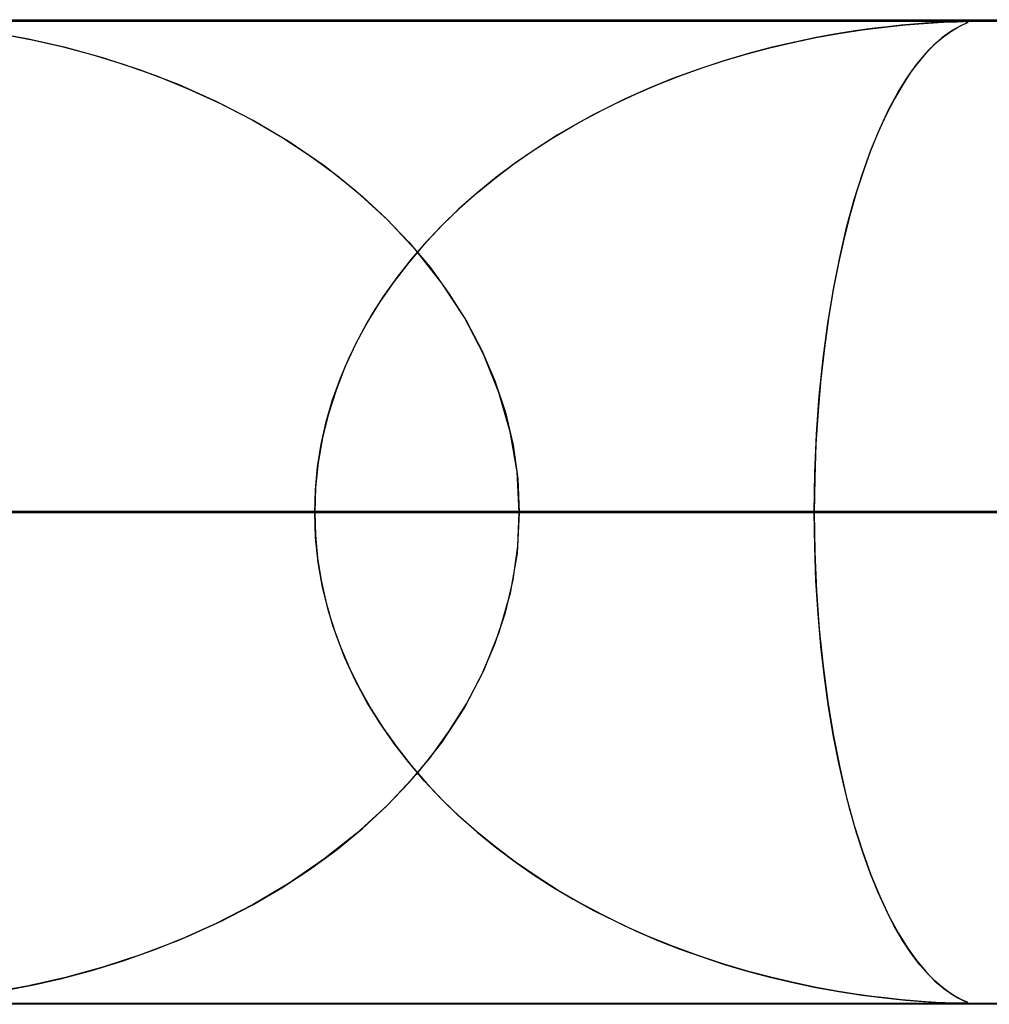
# Model space of a CAD drawing. Header units: millimetres. Extents: x -550 to 550, y -599 to 599.
# Tile 40 of 47: x 187 to 197, y 589 to 599. Entities that reach past the tile are written whole.
import ezdxf

# ---------------------------------------------------------------- set-up
doc = ezdxf.new("R2010")
doc.units = ezdxf.units.MM
doc.layers.add('HIDDEN', color=7, linetype='Continuous')
doc.layers.add('THICK', color=7, linetype='Continuous')

msp = doc.modelspace()

# ---------------------------------------------------------------- linework, layer by layer
at = {"layer": 'HIDDEN'}
for p, q in [((229.578, 598.99), (0, 598.99)), ((451, 598.99), (0, 598.99)), ((229.578, 598.99), (0, 598.99)), ((220.245, 598.98), (0, 598.98)), ((196.115, 598.91), (195.94, 598.886)), ((196.01, 598.896), (196.239, 598.925)), ((196.273, 598.929), (196.115, 598.91)), ((196.239, 598.925), (196.451, 598.947)), ((196.413, 598.944), (196.273, 598.929)), ((196.537, 598.955), (196.413, 598.944)), ((196.451, 598.947), (196.635, 598.962)), ((196.655, 598.964), (196.537, 598.955)), ((196.635, 598.962), (196.785, 598.971)), ((196.764, 598.97), (196.655, 598.964)), ((196.857, 598.975), (196.764, 598.97)), ((196.785, 598.971), (196.898, 598.977)), ((196.933, 598.978), (196.857, 598.975)), ((196.898, 598.977), (196.978, 598.979)), ((196.923, 598.887), (196.992, 598.927)), ((196.99, 598.98), (196.933, 598.978)), ((196.981, 598.921), (196.935, 598.895)), ((196.978, 598.979), (197.032, 598.98)), ((197.02, 598.941), (196.981, 598.921)), ((197.032, 598.98), (196.99, 598.98)), ((196.992, 598.927), (197.045, 598.953)), ((197.051, 598.955), (197.02, 598.941)), ((197.032, 598.98), (197.034, 598.98)), ((197.062, 598.979), (197.032, 598.98)), ((197.034, 598.98), (197.036, 598.98)), ((197.036, 598.98), (197.037, 598.98)), ((197.037, 598.98), (197.039, 598.98)), ((197.039, 598.98), (197.04, 598.98)), ((197.04, 598.98), (197.042, 598.98)), ((197.045, 598.953), (197.075, 598.967)), ((197.073, 598.966), (197.051, 598.955)), ((197.08, 598.978), (197.062, 598.979)), ((197.066, 598.979), (197.082, 598.977)), ((197.084, 598.973), (197.073, 598.966)), ((197.075, 598.967), (197.085, 598.974)), ((197.085, 598.974), (197.08, 598.978)), ((197.082, 598.977), (197.084, 598.973)), ((187.534, 598.803), (187.17, 598.869)), ((187.325, 598.843), (187.589, 598.792)), ((187.909, 598.718), (187.534, 598.803)), ((195.308, 598.769), (195.542, 598.818)), ((195.544, 598.818), (195.326, 598.773)), ((195.542, 598.818), (195.776, 598.86)), ((195.749, 598.856), (195.544, 598.818)), ((195.94, 598.886), (195.749, 598.856)), ((195.776, 598.86), (196.01, 598.896)), ((196.752, 598.754), (196.841, 598.829)), ((196.823, 598.815), (196.755, 598.756)), ((196.883, 598.861), (196.823, 598.815)), ((196.841, 598.829), (196.923, 598.887)), ((196.935, 598.895), (196.883, 598.861)), ((187.589, 598.792), (187.874, 598.727)), ((187.874, 598.727), (188.178, 598.646)), ((188.29, 598.613), (187.909, 598.718)), ((194.842, 598.652), (195.074, 598.714)), ((195.096, 598.719), (194.855, 598.656)), ((195.074, 598.714), (195.308, 598.769)), ((195.326, 598.773), (195.096, 598.719)), ((196.661, 598.661), (196.752, 598.754)), ((196.755, 598.756), (196.68, 598.682)), ((188.178, 598.646), (188.497, 598.549)), ((188.674, 598.488), (188.29, 598.613)), ((194.855, 598.656), (194.606, 598.582)), ((194.612, 598.584), (194.842, 598.652)), ((196.567, 598.549), (196.661, 598.661)), ((196.68, 598.682), (196.6, 598.59)), ((188.497, 598.549), (188.829, 598.431)), ((194.157, 598.428), (194.383, 598.509)), ((194.606, 598.582), (194.349, 598.497)), ((194.383, 598.509), (194.612, 598.584)), ((196.473, 598.417), (196.567, 598.549)), ((196.6, 598.59), (196.515, 598.479)), ((189.059, 598.341), (188.674, 598.488)), ((188.829, 598.431), (189.166, 598.295)), ((194.094, 598.404), (193.845, 598.303)), ((193.933, 598.34), (194.157, 598.428)), ((194.349, 598.497), (194.094, 598.404)), ((196.378, 598.264), (196.473, 598.417)), ((196.515, 598.479), (196.427, 598.346)), ((189.442, 598.17), (189.059, 598.341)), ((193.845, 598.303), (193.601, 598.194)), ((193.712, 598.245), (193.933, 598.34)), ((196.427, 598.346), (196.34, 598.197)), ((189.166, 598.295), (189.494, 598.145)), ((193.495, 598.143), (193.712, 598.245)), ((196.283, 598.089), (196.378, 598.264)), ((189.819, 597.975), (189.442, 598.17)), ((189.494, 598.145), (189.808, 597.982)), ((193.281, 598.035), (193.495, 598.143)), ((193.601, 598.194), (193.365, 598.078)), ((196.34, 598.197), (196.256, 598.034)), ((193.072, 597.92), (193.281, 598.035)), ((193.365, 598.078), (193.134, 597.955)), ((196.256, 598.034), (196.175, 597.857)), ((196.191, 597.892), (196.283, 598.089)), ((189.808, 597.982), (190.11, 597.805)), ((190.186, 597.757), (189.819, 597.975)), ((192.866, 597.798), (193.072, 597.92)), ((193.134, 597.955), (192.911, 597.825)), ((190.11, 597.805), (190.398, 597.616)), ((192.911, 597.825), (192.695, 597.688)), ((196.175, 597.857), (196.098, 597.667)), ((196.1, 597.674), (196.191, 597.892)), ((190.538, 597.516), (190.186, 597.757)), ((192.665, 597.669), (192.866, 597.798)), ((190.398, 597.616), (190.672, 597.415)), ((192.47, 597.533), (192.665, 597.669)), ((192.695, 597.688), (192.487, 597.544)), ((196.014, 597.433), (196.1, 597.674)), ((196.098, 597.667), (196.024, 597.464)), ((190.873, 597.251), (190.538, 597.516)), ((192.28, 597.389), (192.47, 597.533)), ((192.487, 597.544), (192.286, 597.394)), ((190.672, 597.415), (190.93, 597.202)), ((195.931, 597.171), (196.014, 597.433)), ((196.024, 597.464), (195.955, 597.249)), ((192.286, 597.394), (192.093, 597.237)), ((192.096, 597.239), (192.28, 597.389)), ((191.186, 596.964), (190.873, 597.251)), ((190.93, 597.202), (191.174, 596.977)), ((192.093, 597.237), (191.908, 597.073)), ((191.918, 597.082), (192.096, 597.239)), ((195.955, 597.249), (195.889, 597.022)), ((195.854, 596.888), (195.931, 597.171)), ((191.908, 597.073), (191.731, 596.901)), ((191.747, 596.917), (191.918, 597.082)), ((195.889, 597.022), (195.828, 596.781)), ((191.174, 596.977), (191.402, 596.739)), ((191.475, 596.655), (191.186, 596.964)), ((191.731, 596.901), (191.561, 596.721)), ((191.584, 596.745), (191.747, 596.917)), ((195.783, 596.584), (195.854, 596.888)), ((191.561, 596.721), (191.401, 596.532)), ((191.402, 596.739), (191.614, 596.486)), ((191.428, 596.566), (191.584, 596.745)), ((195.828, 596.781), (195.771, 596.525)), ((191.736, 596.323), (191.475, 596.655)), ((191.401, 596.532), (191.249, 596.335)), ((191.282, 596.38), (191.428, 596.566)), ((195.771, 596.525), (195.718, 596.253)), ((195.719, 596.259), (195.783, 596.584)), ((191.614, 596.486), (191.81, 596.218)), ((191.249, 596.335), (191.107, 596.13)), ((191.145, 596.187), (191.282, 596.38)), ((191.966, 595.971), (191.736, 596.323)), ((191.81, 596.218), (191.988, 595.935)), ((195.662, 595.916), (195.719, 596.259)), ((195.718, 596.253), (195.67, 595.966)), ((191.107, 596.13), (190.976, 595.917)), ((191.019, 595.989), (191.145, 596.187)), ((190.976, 595.917), (190.857, 595.696)), ((190.903, 595.784), (191.019, 595.989)), ((192.162, 595.6), (191.966, 595.971)), ((191.988, 595.935), (192.144, 595.638)), ((195.614, 595.554), (195.662, 595.916)), ((195.67, 595.966), (195.628, 595.665)), ((190.799, 595.573), (190.903, 595.784)), ((190.857, 595.696), (190.752, 595.468)), ((192.144, 595.638), (192.276, 595.328)), ((192.318, 595.211), (192.162, 595.6)), ((195.628, 595.665), (195.592, 595.35)), ((190.707, 595.357), (190.799, 595.573)), ((195.576, 595.175), (195.614, 595.554)), ((190.752, 595.468), (190.661, 595.234)), ((190.627, 595.136), (190.707, 595.357)), ((192.276, 595.328), (192.383, 595.006)), ((195.592, 595.35), (195.563, 595.023)), ((190.661, 595.234), (190.584, 594.994)), ((192.432, 594.811), (192.318, 595.211)), ((190.562, 594.91), (190.627, 595.136)), ((195.547, 594.787), (195.576, 595.175)), ((192.383, 595.006), (192.461, 594.673)), ((195.563, 595.023), (195.542, 594.684)), ((190.51, 594.683), (190.562, 594.91)), ((190.584, 594.994), (190.524, 594.749)), ((192.502, 594.403), (192.432, 594.811)), ((190.524, 594.749), (190.48, 594.499)), ((195.53, 594.391), (195.547, 594.787)), ((190.474, 594.453), (190.51, 594.683)), ((192.461, 594.673), (192.509, 594.333)), ((195.542, 594.684), (195.529, 594.339)), ((190.48, 594.499), (190.453, 594.245)), ((190.451, 594.222), (190.474, 594.453)), ((192.525, 593.99), (192.502, 594.403)), ((192.509, 594.333), (192.525, 593.99)), ((195.525, 593.99), (195.53, 594.391)), ((195.529, 594.339), (195.525, 593.99)), ((190.453, 594.245), (190.444, 593.99)), ((190.444, 593.99), (190.451, 594.222)), ((195.525, 593.99), (0, 593.99)), ((0, 593.99), (190.444, 593.99)), ((0, 593.99), (195.525, 593.99)), ((190.444, 593.99), (0, 593.99)), ((207.132, 593.99), (0, 593.99)), ((0, 593.99), (202.051, 593.99)), ((0, 593.99), (207.132, 593.99)), ((202.051, 593.99), (0, 593.99)), ((218.739, 593.99), (0, 593.99)), ((0, 593.99), (213.658, 593.99)), ((0, 593.99), (218.739, 593.99)), ((213.658, 593.99), (0, 593.99)), ((106.187, 593.99), (200.148, 593.99)), ((200.148, 593.99), (106.187, 593.99)), ((210.131, 593.99), (111.269, 593.99)), ((111.269, 593.99), (210.131, 593.99)), ((117.797, 593.99), (222.954, 593.99)), ((222.954, 593.99), (117.797, 593.99)), ((232.936, 593.99), (122.878, 593.99)), ((122.878, 593.99), (232.936, 593.99)), ((129.405, 593.99), (245.759, 593.99)), ((245.759, 593.99), (129.405, 593.99)), ((255.741, 593.99), (134.487, 593.99)), ((134.487, 593.99), (255.741, 593.99)), ((141.014, 593.99), (268.563, 593.99)), ((268.563, 593.99), (141.014, 593.99)), ((278.545, 593.99), (146.095, 593.99)), ((146.095, 593.99), (278.545, 593.99)), ((152.622, 593.99), (291.367, 593.99)), ((291.367, 593.99), (152.622, 593.99)), ((301.349, 593.99), (157.703, 593.99)), ((157.703, 593.99), (301.349, 593.99)), ((164.229, 593.99), (314.17, 593.99)), ((314.17, 593.99), (164.229, 593.99)), ((324.151, 593.99), (169.31, 593.99)), ((169.31, 593.99), (324.151, 593.99)), ((175.837, 593.99), (336.973, 593.99)), ((336.973, 593.99), (175.837, 593.99)), ((346.954, 593.99), (180.918, 593.99)), ((180.918, 593.99), (346.954, 593.99)), ((190.444, 593.99), (183.918, 593.99)), ((183.918, 593.99), (190.444, 593.99)), ((200.148, 593.99), (187.323, 593.99)), ((187.323, 593.99), (200.148, 593.99)), ((187.444, 593.99), (359.775, 593.99)), ((359.775, 593.99), (187.444, 593.99)), ((190.444, 593.99), (190.451, 593.758)), ((190.453, 593.735), (190.444, 593.99)), ((192.525, 593.99), (192.502, 593.577)), ((192.509, 593.647), (192.525, 593.99)), ((369.756, 593.99), (192.525, 593.99)), ((192.525, 593.99), (369.756, 593.99)), ((192.525, 593.99), (199.051, 593.99)), ((199.051, 593.99), (192.525, 593.99)), ((195.529, 593.641), (195.525, 593.99)), ((195.525, 593.99), (195.53, 593.589)), ((202.051, 593.99), (195.525, 593.99)), ((195.525, 593.99), (202.051, 593.99)), ((190.451, 593.758), (190.474, 593.527)), ((190.48, 593.481), (190.453, 593.735)), ((192.461, 593.307), (192.509, 593.647)), ((195.542, 593.297), (195.529, 593.641)), ((190.474, 593.527), (190.51, 593.297)), ((192.502, 593.577), (192.432, 593.169)), ((195.53, 593.589), (195.547, 593.193)), ((190.524, 593.231), (190.48, 593.481)), ((190.51, 593.297), (190.562, 593.07)), ((192.383, 592.974), (192.461, 593.307)), ((195.563, 592.958), (195.542, 593.297)), ((190.584, 592.986), (190.524, 593.231)), ((192.432, 593.169), (192.318, 592.769)), ((195.547, 593.193), (195.576, 592.805)), ((190.562, 593.07), (190.627, 592.844)), ((190.661, 592.746), (190.584, 592.986)), ((192.276, 592.652), (192.383, 592.974)), ((195.592, 592.631), (195.563, 592.958)), ((190.627, 592.844), (190.707, 592.623)), ((195.576, 592.805), (195.614, 592.426)), ((190.752, 592.512), (190.661, 592.746)), ((192.318, 592.769), (192.162, 592.38)), ((190.707, 592.623), (190.799, 592.407)), ((192.144, 592.342), (192.276, 592.652)), ((195.628, 592.316), (195.592, 592.631)), ((190.857, 592.284), (190.752, 592.512)), ((190.799, 592.407), (190.903, 592.196)), ((195.614, 592.426), (195.662, 592.064)), ((192.162, 592.38), (191.966, 592.009)), ((191.988, 592.045), (192.144, 592.342)), ((195.67, 592.015), (195.628, 592.316)), ((190.976, 592.063), (190.857, 592.284)), ((190.903, 592.196), (191.019, 591.991)), ((191.107, 591.85), (190.976, 592.063)), ((191.966, 592.009), (191.736, 591.656)), ((191.81, 591.763), (191.988, 592.045)), ((195.662, 592.064), (195.719, 591.721)), ((195.717, 591.729), (195.67, 592.015)), ((191.019, 591.991), (191.145, 591.793)), ((191.249, 591.645), (191.107, 591.85)), ((191.145, 591.793), (191.282, 591.6)), ((191.614, 591.494), (191.81, 591.763)), ((195.77, 591.457), (195.717, 591.729)), ((195.719, 591.721), (195.783, 591.396)), ((191.401, 591.448), (191.249, 591.645)), ((191.282, 591.6), (191.428, 591.414)), ((191.736, 591.656), (191.475, 591.325)), ((191.402, 591.241), (191.614, 591.494)), ((191.561, 591.259), (191.401, 591.448)), ((191.428, 591.414), (191.584, 591.235)), ((195.827, 591.201), (195.77, 591.457)), ((195.783, 591.396), (195.854, 591.092)), ((191.475, 591.325), (191.186, 591.016)), ((191.174, 591.003), (191.402, 591.241)), ((191.731, 591.079), (191.561, 591.259)), ((191.584, 591.235), (191.747, 591.063)), ((195.889, 590.96), (195.827, 591.201)), ((195.854, 591.092), (195.931, 590.809)), ((191.186, 591.016), (190.873, 590.729)), ((190.93, 590.778), (191.174, 591.003)), ((191.908, 590.907), (191.731, 591.079)), ((191.747, 591.063), (191.918, 590.898)), ((192.093, 590.743), (191.908, 590.907)), ((191.918, 590.898), (192.096, 590.741)), ((195.954, 590.733), (195.889, 590.96)), ((195.931, 590.809), (196.014, 590.547)), ((190.873, 590.729), (190.538, 590.464)), ((190.672, 590.565), (190.93, 590.778)), ((192.286, 590.586), (192.093, 590.743)), ((192.096, 590.741), (192.28, 590.591)), ((196.024, 590.518), (195.954, 590.733)), ((190.398, 590.364), (190.672, 590.565)), ((192.28, 590.591), (192.47, 590.447)), ((192.487, 590.436), (192.286, 590.586)), ((196.014, 590.547), (196.1, 590.306)), ((196.097, 590.315), (196.024, 590.518)), ((190.538, 590.464), (190.186, 590.223)), ((192.47, 590.447), (192.665, 590.311)), ((192.695, 590.292), (192.487, 590.436)), ((190.11, 590.175), (190.398, 590.364)), ((192.665, 590.311), (192.866, 590.182)), ((192.911, 590.155), (192.695, 590.292)), ((196.174, 590.125), (196.097, 590.315)), ((196.1, 590.306), (196.191, 590.088)), ((190.186, 590.223), (189.819, 590.005)), ((189.808, 589.998), (190.11, 590.175)), ((192.866, 590.182), (193.072, 590.06)), ((193.134, 590.025), (192.911, 590.155)), ((196.255, 589.949), (196.174, 590.125)), ((189.819, 590.005), (189.442, 589.81)), ((189.494, 589.835), (189.808, 589.998)), ((193.072, 590.06), (193.281, 589.945)), ((193.365, 589.902), (193.134, 590.025)), ((196.191, 590.088), (196.283, 589.891)), ((193.281, 589.945), (193.495, 589.837)), ((193.601, 589.786), (193.365, 589.902)), ((196.338, 589.786), (196.255, 589.949)), ((196.283, 589.891), (196.378, 589.716)), ((189.442, 589.81), (189.059, 589.639)), ((189.166, 589.685), (189.494, 589.835)), ((193.495, 589.837), (193.712, 589.735)), ((193.845, 589.677), (193.601, 589.786)), ((193.712, 589.735), (193.933, 589.64)), ((196.425, 589.636), (196.338, 589.786)), ((196.378, 589.716), (196.473, 589.563)), ((189.059, 589.639), (188.674, 589.492)), ((188.829, 589.549), (189.166, 589.685)), ((194.094, 589.576), (193.845, 589.677)), ((193.933, 589.64), (194.157, 589.552)), ((196.513, 589.503), (196.425, 589.636)), ((188.674, 589.492), (188.29, 589.367)), ((188.497, 589.432), (188.829, 589.549)), ((194.349, 589.483), (194.094, 589.576)), ((194.157, 589.552), (194.383, 589.471)), ((196.473, 589.563), (196.567, 589.431)), ((196.598, 589.392), (196.513, 589.503)), ((188.178, 589.334), (188.497, 589.432)), ((194.606, 589.398), (194.349, 589.483)), ((194.383, 589.471), (194.612, 589.396)), ((194.855, 589.324), (194.606, 589.398)), ((194.612, 589.396), (194.842, 589.328)), ((196.567, 589.431), (196.661, 589.319)), ((196.679, 589.299), (196.598, 589.392)), ((187.874, 589.253), (188.178, 589.334)), ((188.29, 589.367), (187.909, 589.262)), ((194.842, 589.328), (195.074, 589.266)), ((195.096, 589.261), (194.855, 589.324)), ((196.661, 589.319), (196.752, 589.226)), ((196.753, 589.225), (196.679, 589.299)), ((187.909, 589.262), (187.534, 589.177)), ((187.589, 589.188), (187.874, 589.253)), ((195.074, 589.266), (195.308, 589.211)), ((195.326, 589.207), (195.096, 589.261)), ((195.308, 589.211), (195.542, 589.162)), ((195.544, 589.162), (195.326, 589.207)), ((196.752, 589.226), (196.841, 589.151)), ((196.821, 589.166), (196.753, 589.225)), ((187.534, 589.177), (187.17, 589.111)), ((187.325, 589.137), (187.589, 589.188)), ((195.542, 589.162), (195.776, 589.12)), ((195.749, 589.124), (195.544, 589.162)), ((195.94, 589.094), (195.749, 589.124)), ((195.776, 589.12), (196.01, 589.084)), ((196.115, 589.07), (195.94, 589.094)), ((196.882, 589.12), (196.821, 589.166)), ((196.841, 589.151), (196.923, 589.093)), ((196.934, 589.086), (196.882, 589.12)), ((196.923, 589.093), (196.992, 589.053)), ((0, 589), (220.245, 589)), ((229.578, 588.99), (0, 588.99)), ((451, 588.99), (0, 588.99)), ((229.578, 588.99), (0, 588.99)), ((104.727, 589), (205.2, 589)), ((116.333, 589), (228, 589)), ((127.939, 589), (250.8, 589)), ((139.546, 589), (273.6, 589)), ((151.152, 589), (296.4, 589)), ((162.758, 589), (319.2, 589)), ((174.364, 589), (342, 589)), ((185.97, 589), (364.8, 589)), ((196.01, 589.084), (196.239, 589.055)), ((196.273, 589.051), (196.115, 589.07)), ((196.239, 589.055), (196.451, 589.033)), ((196.413, 589.036), (196.273, 589.051)), ((196.537, 589.025), (196.413, 589.036)), ((196.451, 589.033), (196.635, 589.018)), ((196.655, 589.016), (196.537, 589.025)), ((196.635, 589.018), (196.785, 589.009)), ((196.764, 589.01), (196.655, 589.016)), ((196.857, 589.005), (196.764, 589.01)), ((196.785, 589.009), (196.898, 589.003)), ((196.933, 589.002), (196.857, 589.005)), ((196.898, 589.003), (196.978, 589.001)), ((196.99, 589), (196.933, 589.002)), ((196.98, 589.06), (196.934, 589.086)), ((196.978, 589.001), (197.032, 589)), ((197.019, 589.04), (196.98, 589.06)), ((197.032, 589), (196.99, 589)), ((196.992, 589.053), (197.045, 589.027)), ((197.05, 589.025), (197.019, 589.04)), ((197.032, 589), (197.066, 589.001)), ((197.062, 589), (197.032, 589)), ((197.045, 589.027), (197.075, 589.013)), ((197.072, 589.015), (197.05, 589.025)), ((197.08, 589.002), (197.062, 589)), ((197.066, 589.001), (197.083, 589.003)), ((197.084, 589.008), (197.072, 589.015)), ((197.075, 589.013), (197.085, 589.006)), ((197.085, 589.006), (197.08, 589.002)), ((197.083, 589.003), (197.084, 589.008))]:
    msp.add_line(p, q, dxfattribs=at)
at = {"layer": 'THICK'}
for p, q in [((0, 599), (506, 599)), ((506, 594), (0, 594))]:
    msp.add_line(p, q, dxfattribs=at)

doc.saveas('drawing.dxf')
